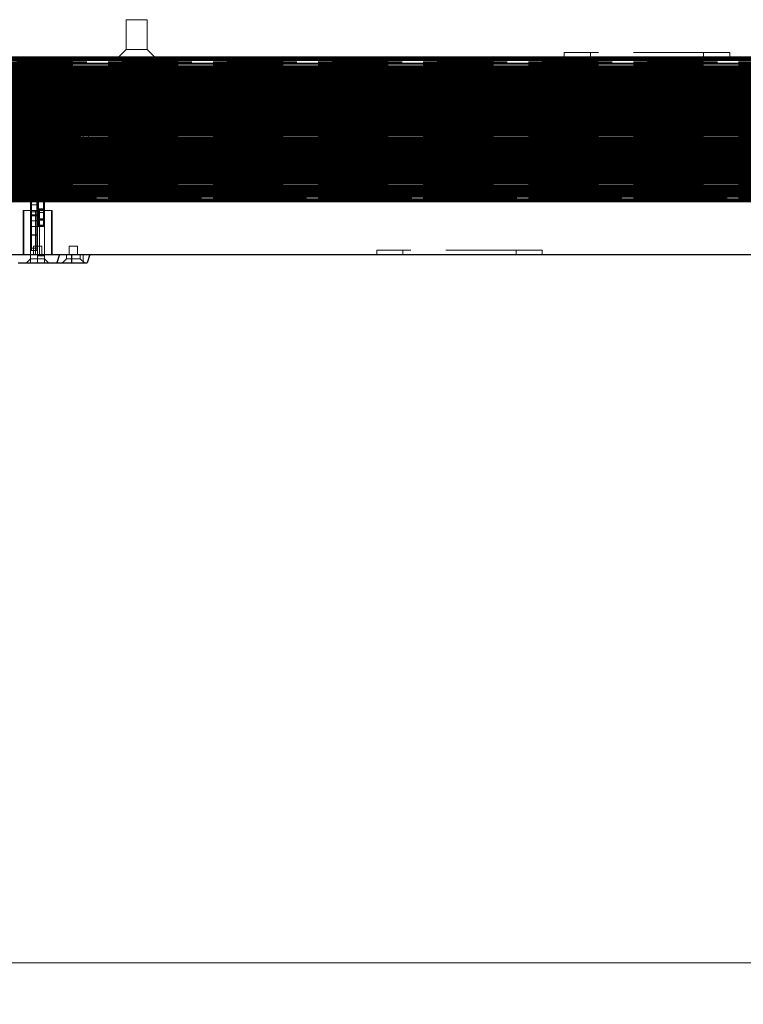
# Model space of a CAD drawing. Header units: millimetres. Extents: x 8 to 290, y 2 to 202.
# Tile 70 of 104: x 237 to 250, y 87 to 105. Entities that reach past the tile are written whole.
import ezdxf

# ---------------------------------------------------------------- set-up
doc = ezdxf.new("R2010")
doc.units = ezdxf.units.MM
doc.linetypes.add('HIDDEN', pattern=[1.905, 1.27, -0.635])
doc.styles.add('SLDTEXTSTYLE2', font='TXT', dxfattribs={"width": 0.605})
doc.dimstyles.new('SLDDIMSTYLE2', dxfattribs={"dimtxt": 2.568319, "dimasz": 3, "dimexe": 0, "dimexo": 0.0625, "dimgap": 0.64208, "dimtad": 1, "dimlfac": 20, "dimrnd": 1e-09, "dimzin": 12, "dimdsep": 46, "dimtxsty": 'SLDTEXTSTYLE2', "dimsah": 1, "dimcen": 0.09, "dimadec": 0, "dimazin": 3, "dimtfac": 1, "dimtofl": 0, "dimtmove": 0, "dimatfit": 3, "dimfxl": 1, "dimfrac": 2, "dimtolj": 1, "dimtzin": 12, "dimarcsym": 0})

# ---------------------------------------------------------------- blocks, each defined once
blk = doc.blocks.new('_D_11')
at = {"color": 7, "linetype": 'Continuous', "lineweight": 0}
blk.add_line((191.042, 87.565), (259.642, 87.565), dxfattribs=at)
at = {"color": 7, "linetype": 'Continuous', "lineweight": 18}
for points in [[(191.042, 87.565), (194.042, 86.815), (194.042, 88.315)], [(259.642, 87.565), (256.642, 88.315), (256.642, 86.815)]]:
    blk.add_solid(points, dxfattribs=at)
at = {"color": 7, "linetype": 'Continuous', "lineweight": 18, "insert": (221.422, 90.976), "char_height": 2.6458, "attachment_point": 1, "style": 'SLDTEXTSTYLE2'}
blk.add_mtext('1372', dxfattribs=at)

msp = doc.modelspace()

# ---------------------------------------------------------------- linework, layer by layer
at = {"color": 7, "linetype": 'HIDDEN', "lineweight": 18}
for p, q in [((239.53408, 104.67227), (239.14908, 104.67227)), ((239.14908, 104.67227), (239.14908, 104.12977)), ((239.53408, 104.12977), (239.53408, 104.67227)), ((239.14908, 104.12977), (239.01658, 103.99727)), ((239.53408, 104.12977), (239.14908, 104.12977)), ((239.66658, 103.99727), (239.53408, 104.12977)), ((189.54158, 103.99434), (258.96658, 103.99434)), ((189.54158, 103.98935), (258.96658, 103.98935)), ((189.54158, 103.98642), (258.96658, 103.98642)), ((189.54158, 103.97227), (258.96658, 103.97227)), ((258.96658, 103.95727), (189.54158, 103.95727)), ((189.54158, 103.93227), (258.96658, 103.93227)), ((259.14158, 103.93727), (189.71658, 103.93727)), ((258.96658, 103.93727), (189.71658, 103.93727)), ((239.11658, 103.99727), (239.11658, 103.79727)), ((239.56658, 103.79727), (239.56658, 103.99727)), ((247.56658, 104.07727), (247.09158, 104.07727)), ((247.09158, 104.07727), (247.09158, 103.99727)), ((249.61658, 104.07727), (247.56658, 104.07727)), ((247.56658, 104.07727), (247.56658, 103.99727)), ((249.61658, 104.07727), (249.61658, 103.99727)), ((250.09158, 104.07727), (249.61658, 104.07727)), ((250.09158, 103.99727), (250.09158, 104.07727)), ((189.54158, 103.92227), (258.96658, 103.92227)), ((189.54158, 103.89727), (258.96658, 103.89727)), ((258.96658, 103.88227), (189.54158, 103.88227)), ((258.96658, 103.83477), (189.54158, 103.83477)), ((189.54158, 103.83227), (258.96658, 103.83227)), ((189.54158, 103.81525), (258.96658, 103.81525)), ((189.54158, 103.81227), (258.96658, 103.81227)), ((258.96658, 103.79899), (189.54158, 103.79899)), ((189.54158, 103.79727), (258.96658, 103.79727)), ((189.54158, 103.78727), (258.96658, 103.78727)), ((258.96658, 103.77111), (189.54158, 103.77111)), ((259.14158, 103.90977), (189.71658, 103.90977)), ((259.14158, 103.90764), (189.71658, 103.90764)), ((259.14158, 103.8949), (189.71658, 103.8949)), ((259.14158, 103.86962), (189.71658, 103.86962)), ((259.14158, 103.85504), (189.71658, 103.85504)), ((259.14158, 103.83227), (189.71658, 103.83227)), ((259.14158, 103.8304), (189.71658, 103.8304)), ((189.71658, 103.81518), (259.14158, 103.81518)), ((259.14158, 103.81227), (189.71658, 103.81227)), ((259.14158, 103.79054), (189.71658, 103.79054)), ((189.71658, 103.77533), (259.14158, 103.77533)), ((259.14158, 103.75069), (189.71658, 103.75069)), ((258.96658, 103.78727), (190.14158, 103.78727)), ((255.08388, 103.78727), (227.49928, 103.78727)), ((255.02575, 103.78727), (227.55741, 103.78727)), ((258.96658, 103.73129), (189.54158, 103.73129)), ((189.54158, 103.72227), (258.54158, 103.72227)), ((258.96658, 103.71928), (189.54158, 103.71928)), ((258.96658, 103.69138), (189.54158, 103.69138)), ((258.96658, 103.65155), (189.54158, 103.65155)), ((258.96658, 103.61167), (189.54158, 103.61167)), ((258.96658, 103.57183), (189.54158, 103.57183)), ((189.71658, 103.73547), (259.14158, 103.73547)), ((259.14158, 103.73227), (189.71658, 103.73227)), ((259.14158, 103.71083), (189.71658, 103.71083)), ((189.71658, 103.69561), (259.14158, 103.69561)), ((259.14158, 103.67098), (189.71658, 103.67098)), ((189.71658, 103.65576), (259.14158, 103.65576)), ((189.71658, 103.64727), (259.14158, 103.64727)), ((259.14158, 103.63727), (189.71658, 103.63727)), ((259.14158, 103.63112), (189.71658, 103.63112)), ((189.71658, 103.6159), (259.14158, 103.6159)), ((259.14158, 103.59126), (189.71658, 103.59126)), ((189.71658, 103.57604), (259.14158, 103.57604)), ((255.84158, 103.58177), (219.84158, 103.58177)), ((255.84158, 103.57369), (219.84158, 103.57369)), ((219.84158, 103.57001), (255.84158, 103.57001)), ((255.02575, 103.65727), (227.55741, 103.65727)), ((258.96658, 103.53196), (189.54158, 103.53196)), ((258.96658, 103.49212), (189.54158, 103.49212)), ((258.96658, 103.45224), (189.54158, 103.45224)), ((258.96658, 103.4124), (189.54158, 103.4124)), ((259.14158, 103.55141), (189.71658, 103.55141)), ((189.71658, 103.53619), (259.14158, 103.53619)), ((259.14158, 103.51155), (189.71658, 103.51155)), ((189.71658, 103.49633), (259.14158, 103.49633)), ((259.14158, 103.47169), (189.71658, 103.47169)), ((189.71658, 103.45648), (259.14158, 103.45648)), ((259.14158, 103.43184), (189.71658, 103.43184)), ((189.71658, 103.41662), (259.14158, 103.41662)), ((259.14158, 103.39198), (189.71658, 103.39198)), ((259.39158, 103.49227), (219.69158, 103.49227)), ((219.84158, 103.56595), (255.84158, 103.56595)), ((219.84158, 103.55811), (255.84158, 103.55811)), ((219.84158, 103.55743), (255.84158, 103.55743)), ((255.84158, 103.54986), (219.84158, 103.54986)), ((219.84158, 103.54545), (255.84158, 103.54545)), ((219.84158, 103.54098), (255.84158, 103.54098)), ((219.84158, 103.52885), (255.84158, 103.52885)), ((255.84158, 103.51149), (219.84158, 103.51149)), ((219.84158, 103.50955), (255.84158, 103.50955)), ((219.84158, 103.50759), (255.84158, 103.50759)), ((255.84158, 103.49977), (219.84158, 103.49977)), ((219.84158, 103.48572), (255.84158, 103.48572)), ((255.84158, 103.46053), (219.84158, 103.46053)), ((219.84158, 103.46009), (255.84158, 103.46009)), ((219.84158, 103.45964), (255.84158, 103.45964)), ((219.84158, 103.43022), (255.84158, 103.43022)), ((219.84158, 103.39956), (255.84158, 103.39956)), ((258.96658, 103.37253), (189.54158, 103.37253)), ((258.96658, 103.33269), (189.54158, 103.33269)), ((258.96658, 103.29282), (189.54158, 103.29282)), ((258.96658, 103.25297), (189.54158, 103.25297)), ((258.96658, 103.21311), (189.54158, 103.21311)), ((189.71658, 103.37676), (259.14158, 103.37676)), ((259.14158, 103.35212), (189.71658, 103.35212)), ((189.71658, 103.33691), (259.14158, 103.33691)), ((259.14158, 103.31227), (189.71658, 103.31227)), ((189.71658, 103.29705), (259.14158, 103.29705)), ((259.14158, 103.27241), (189.71658, 103.27241)), ((189.71658, 103.25719), (259.14158, 103.25719)), ((259.14158, 103.23255), (189.71658, 103.23255)), ((189.71658, 103.21734), (259.14158, 103.21734)), ((219.84158, 103.36518), (255.84158, 103.36518)), ((219.84158, 103.33104), (255.84158, 103.33104)), ((219.84158, 103.2939), (255.84158, 103.2939)), ((219.84158, 103.25795), (255.84158, 103.25795)), ((220.84158, 103.24227), (255.84158, 103.24227)), ((258.96658, 103.17326), (189.54158, 103.17326)), ((258.96658, 103.1334), (189.54158, 103.1334)), ((258.96658, 103.09355), (189.54158, 103.09355)), ((258.96658, 103.05369), (189.54158, 103.05369)), ((259.14158, 103.1927), (189.71658, 103.1927)), ((189.71658, 103.17748), (259.14158, 103.17748)), ((259.14158, 103.15284), (189.71658, 103.15284)), ((189.71658, 103.13762), (259.14158, 103.13762)), ((259.14158, 103.11299), (189.71658, 103.11299)), ((189.71658, 103.09777), (259.14158, 103.09777)), ((259.14158, 103.07313), (189.71658, 103.07313)), ((189.71658, 103.05791), (259.14158, 103.05791)), ((258.96658, 103.01383), (189.54158, 103.01383)), ((258.96658, 102.97397), (189.54158, 102.97397)), ((258.96658, 102.93412), (189.54158, 102.93412)), ((258.96658, 102.89426), (189.54158, 102.89426)), ((259.14158, 103.03327), (189.71658, 103.03327)), ((189.71658, 103.01805), (259.14158, 103.01805)), ((259.14158, 102.99342), (189.71658, 102.99342)), ((189.71658, 102.9782), (259.14158, 102.9782)), ((189.71658, 102.95356), (259.14158, 102.95356)), ((189.71658, 102.94727), (259.14158, 102.94727)), ((189.71658, 102.93834), (259.14158, 102.93834)), ((259.14158, 102.93727), (189.71658, 102.93727)), ((259.14158, 102.9137), (189.71658, 102.9137)), ((259.14158, 102.90727), (189.71658, 102.90727)), ((189.71658, 102.89849), (259.14158, 102.89849)), ((189.71658, 102.89727), (256.26658, 102.89727)), ((259.14158, 102.87385), (189.71658, 102.87385)), ((189.71658, 102.85863), (259.14158, 102.85863)), ((259.14158, 102.85727), (189.71658, 102.85727)), ((219.69158, 102.99227), (259.39158, 102.99227)), ((219.84158, 102.98477), (255.84158, 102.98477)), ((255.84158, 102.90543), (220.84158, 102.90543)), ((220.84158, 102.90261), (255.84158, 102.90261)), ((220.84158, 102.89293), (255.84158, 102.89293)), ((220.84425, 102.95712), (255.83891, 102.95712)), ((220.85581, 102.95712), (255.82735, 102.95712)), ((255.81744, 102.96747), (220.86574, 102.96747)), ((220.87924, 102.95712), (255.80393, 102.95712)), ((220.8982, 102.94677), (255.78508, 102.94677)), ((220.92622, 102.95712), (255.75694, 102.95712)), ((220.99158, 102.96727), (255.69158, 102.96727)), ((259.14158, 102.95356), (222.26322, 102.95356)), ((255.02575, 102.88727), (227.55741, 102.88727)), ((237.18363, 102.95712), (252.07453, 102.95712)), ((237.22071, 102.95712), (252.03745, 102.95712)), ((237.28155, 102.95712), (251.97661, 102.95712)), ((237.29059, 102.95712), (251.96757, 102.95712)), ((237.32023, 102.95712), (251.93793, 102.95712)), ((237.3256, 102.95712), (251.93256, 102.95712)), ((237.34395, 102.95712), (251.91421, 102.95712)), ((237.3473, 102.95712), (251.91086, 102.95712)), ((237.35835, 102.95712), (251.89981, 102.95712)), ((237.36021, 102.95712), (251.89795, 102.95712)), ((237.36546, 102.95712), (251.89271, 102.95712)), ((237.36606, 102.95712), (251.8921, 102.95712)), ((237.36658, 102.96747), (237.36658, 102.96759)), ((237.36658, 102.76727), (237.36658, 102.96747)), ((258.96658, 102.85441), (189.54158, 102.85441)), ((258.96658, 102.81455), (189.54158, 102.81455)), ((258.96658, 102.77469), (189.54158, 102.77469)), ((258.96658, 102.73484), (189.54158, 102.73484)), ((258.96658, 102.72227), (189.54158, 102.72227)), ((258.96658, 102.69498), (189.54158, 102.69498)), ((189.71658, 102.84727), (259.14158, 102.84727)), ((259.14158, 102.83399), (189.71658, 102.83399)), ((189.71658, 102.81877), (259.14158, 102.81877)), ((259.14158, 102.79413), (189.71658, 102.79413)), ((189.71658, 102.77891), (259.14158, 102.77891)), ((259.14158, 102.75727), (189.71658, 102.75727)), ((259.14158, 102.75428), (189.71658, 102.75428)), ((189.71658, 102.74727), (259.14158, 102.74727)), ((259.14158, 102.74025), (189.71658, 102.74025)), ((189.71658, 102.73906), (259.14158, 102.73906)), ((259.14158, 102.73727), (189.71658, 102.73727)), ((259.14158, 102.71442), (189.71658, 102.71442)), ((189.71658, 102.6992), (259.14158, 102.6992)), ((220.84158, 102.81727), (255.84158, 102.81727)), ((255.83158, 102.76727), (220.85158, 102.76727)), ((220.99158, 102.76727), (255.69158, 102.76727)), ((237.36658, 102.48727), (237.36658, 102.76727)), ((258.96658, 102.65512), (189.54158, 102.65512)), ((189.54158, 102.63227), (258.96658, 102.63227)), ((189.54158, 102.62929), (258.96658, 102.62929)), ((189.54158, 102.62227), (258.96658, 102.62227)), ((258.96658, 102.61527), (189.54158, 102.61527)), ((189.54158, 102.61227), (258.96658, 102.61227)), ((258.96658, 102.57541), (189.54158, 102.57541)), ((258.96658, 102.53556), (189.54158, 102.53556)), ((189.54158, 102.52227), (258.96658, 102.52227)), ((189.54158, 102.51227), (258.96658, 102.51227)), ((259.14158, 102.67456), (189.71658, 102.67456)), ((189.71658, 102.65935), (259.14158, 102.65935)), ((189.71658, 102.64727), (259.14158, 102.64727)), ((259.14158, 102.63471), (189.71658, 102.63471)), ((189.71658, 102.61949), (259.14158, 102.61949)), ((259.14158, 102.59485), (189.71658, 102.59485)), ((189.71658, 102.57964), (259.14158, 102.57964)), ((259.14158, 102.555), (189.71658, 102.555)), ((189.71658, 102.53977), (259.14158, 102.53977)), ((259.14158, 102.51514), (189.71658, 102.51514)), ((189.71658, 102.49992), (259.14158, 102.49992)), ((237.54408, 102.63727), (237.19408, 102.63727)), ((237.34408, 102.63727), (237.41908, 102.56227)), ((237.41908, 102.51293), (237.41908, 102.63727)), ((237.41908, 102.56227), (237.66908, 102.56227)), ((237.41908, 102.56227), (237.41908, 102.48727)), ((237.41908, 102.51293), (237.54408, 102.51293)), ((237.41908, 102.51293), (237.41908, 101.85643)), ((237.89408, 102.63727), (237.54408, 102.63727)), ((237.54408, 102.13806), (237.54408, 102.63727)), ((237.66908, 102.13806), (237.66908, 102.63727)), ((237.66908, 102.56227), (237.74408, 102.63727)), ((237.66908, 102.48727), (237.66908, 102.56227)), ((237.94408, 102.48727), (237.89408, 102.63727)), ((238.15712, 102.63727), (237.89408, 102.63727)), ((237.99408, 102.63727), (238.06908, 102.56227)), ((238.06908, 102.56227), (238.31908, 102.56227)), ((238.06908, 102.56227), (238.06908, 102.48727)), ((238.1593, 102.48727), (238.15712, 102.63727)), ((238.44408, 102.63727), (238.15712, 102.63727)), ((238.31908, 102.56227), (238.39408, 102.63727)), ((238.31908, 102.48727), (238.31908, 102.56227)), ((238.36908, 102.48727), (238.36908, 102.63727)), ((238.49408, 102.48727), (238.44408, 102.63727)), ((258.96658, 102.4957), (189.54158, 102.4957)), ((189.54158, 102.48227), (258.96658, 102.48227)), ((189.54158, 102.47227), (258.96658, 102.47227)), ((189.54158, 102.46227), (258.96658, 102.46227)), ((258.96658, 102.45584), (189.54158, 102.45584)), ((189.54158, 102.43227), (258.96658, 102.43227)), ((189.54158, 102.42227), (258.96658, 102.42227)), ((258.96658, 102.41598), (189.54158, 102.41598)), ((258.96658, 102.37613), (189.54158, 102.37613)), ((258.96658, 102.33627), (189.54158, 102.33627)), ((259.14158, 102.47528), (189.71658, 102.47528)), ((189.71658, 102.46006), (259.14158, 102.46006)), ((259.14158, 102.43542), (189.71658, 102.43542)), ((189.71658, 102.42021), (259.14158, 102.42021)), ((259.14158, 102.39557), (189.71658, 102.39557)), ((189.71658, 102.38035), (259.14158, 102.38035)), ((259.14158, 102.35571), (189.71658, 102.35571)), ((189.71658, 102.3405), (259.14158, 102.3405)), ((258.29158, 102.48727), (221.29158, 102.48727)), ((237.16658, 102.36977), (237.32908, 102.36977)), ((237.28158, 102.48727), (237.28158, 101.68727)), ((237.29408, 101.68727), (237.29408, 102.48727)), ((237.32908, 102.36977), (237.44658, 102.48727)), ((237.32908, 101.93727), (237.32908, 102.36977)), ((237.46908, 102.48727), (237.46908, 102.33727)), ((237.46908, 102.33727), (237.54408, 102.33727)), ((237.50658, 101.68727), (237.50658, 102.48727)), ((237.54408, 102.33727), (237.61908, 102.33727)), ((237.65408, 102.41227), (237.55908, 102.41227)), ((237.55908, 102.12973), (237.55908, 102.41153)), ((237.65408, 102.36809), (237.55908, 102.36809)), ((237.55908, 101.76804), (237.55908, 102.36809)), ((237.58158, 102.48727), (237.58158, 101.68727)), ((237.61908, 102.33727), (237.61908, 102.48727)), ((237.65408, 102.12973), (237.65408, 102.41153)), ((237.65408, 102.36809), (237.65408, 101.76804)), ((237.79408, 101.68727), (237.79408, 102.48727)), ((237.80658, 101.68727), (237.80658, 102.48727)), ((238.11908, 102.48727), (238.11908, 102.33727)), ((238.11908, 102.33727), (238.19408, 102.33727)), ((238.19408, 102.33727), (238.26908, 102.33727)), ((238.26908, 102.33727), (238.26908, 102.48727)), ((243.69158, 102.48727), (243.69158, 102.40727)), ((243.69158, 102.40727), (244.16658, 102.40727)), ((244.16658, 102.40727), (244.16658, 102.48727)), ((244.16658, 102.40727), (246.21658, 102.40727)), ((244.86658, 102.48727), (244.86658, 102.43727)), ((244.86658, 102.43727), (244.94158, 102.43727)), ((244.94158, 102.43727), (245.01658, 102.43727)), ((245.01658, 102.43727), (245.01658, 102.48727)), ((246.21658, 102.40727), (246.21658, 102.48727)), ((246.21658, 102.40727), (246.69158, 102.40727)), ((246.69158, 102.40727), (246.69158, 102.48727)), ((258.96658, 102.29642), (189.54158, 102.29642)), ((258.96658, 102.25656), (189.54158, 102.25656)), ((258.96658, 102.2167), (189.54158, 102.2167)), ((258.96658, 102.17685), (189.54158, 102.17685)), ((259.14158, 102.31586), (189.71658, 102.31586)), ((189.71658, 102.30063), (259.14158, 102.30063)), ((259.14158, 102.276), (189.71658, 102.276)), ((189.71658, 102.26079), (259.14158, 102.26079)), ((259.14158, 102.23615), (189.71658, 102.23615)), ((189.71658, 102.22092), (259.14158, 102.22092)), ((259.14158, 102.19628), (189.71658, 102.19628)), ((189.71658, 102.18107), (259.14158, 102.18107)), ((259.14158, 102.15643), (189.71658, 102.15643)), ((258.96658, 102.13699), (189.54158, 102.13699)), ((258.96658, 102.09713), (189.54158, 102.09713)), ((258.96658, 102.05728), (189.54158, 102.05728)), ((258.96658, 102.01742), (189.54158, 102.01742)), ((258.96658, 101.97756), (189.54158, 101.97756)), ((189.71658, 102.14121), (259.14158, 102.14121)), ((259.14158, 102.11657), (189.71658, 102.11657)), ((189.71658, 102.10136), (259.14158, 102.10136)), ((259.14158, 102.07672), (189.71658, 102.07672)), ((189.71658, 102.06149), (259.14158, 102.06149)), ((259.14158, 102.03686), (189.71658, 102.03686)), ((189.71658, 102.02165), (259.14158, 102.02165)), ((259.14158, 101.99701), (189.71658, 101.99701)), ((189.71658, 101.98178), (259.14158, 101.98178)), ((190.31986, 102.07672), (256.3133, 102.07672)), ((237.52908, 101.97891), (237.43408, 101.97891)), ((237.43408, 101.95439), (237.43408, 101.97881)), ((237.43408, 101.97259), (237.43408, 101.86101)), ((237.52908, 101.97259), (237.43408, 101.97259)), ((237.52908, 101.95439), (237.52908, 101.97881)), ((237.52908, 101.86101), (237.52908, 101.97259)), ((237.66908, 102.13806), (237.54408, 102.13806)), ((237.54408, 102.13806), (237.54408, 101.85643)), ((237.65408, 102.12973), (237.55908, 102.12973)), ((237.55908, 102.12973), (237.55908, 101.98086)), ((237.65408, 101.98086), (237.55908, 101.98086)), ((237.55908, 101.98086), (237.55908, 101.87233)), ((237.65408, 101.98086), (237.65408, 102.12973)), ((237.65408, 101.87233), (237.65408, 101.98086)), ((237.66908, 101.68727), (237.66908, 102.13806)), ((258.96658, 101.93771), (189.54158, 101.93771)), ((258.96658, 101.89785), (189.54158, 101.89785)), ((258.96658, 101.85799), (189.54158, 101.85799)), ((258.96658, 101.81814), (189.54158, 101.81814)), ((259.14158, 101.95714), (189.71658, 101.95714)), ((189.71658, 101.94194), (259.14158, 101.94194)), ((259.14158, 101.9173), (189.71658, 101.9173)), ((189.71658, 101.90206), (259.14158, 101.90206)), ((259.14158, 101.87743), (189.71658, 101.87743)), ((189.71658, 101.86223), (259.14158, 101.86223)), ((259.14158, 101.83759), (189.71658, 101.83759)), ((189.71658, 101.82235), (259.14158, 101.82235)), ((259.14158, 101.79771), (189.71658, 101.79771)), ((237.16658, 101.93727), (237.32908, 101.93727)), ((237.41908, 101.85643), (237.41908, 101.71411)), ((237.54408, 101.85643), (237.41908, 101.85643)), ((237.43408, 101.95439), (237.52908, 101.95439)), ((237.43408, 101.84035), (237.43408, 101.95439)), ((237.43408, 101.86101), (237.43408, 101.66798)), ((237.43408, 101.86101), (237.52908, 101.86101)), ((237.43408, 101.72698), (237.43408, 101.84035)), ((237.52908, 101.84035), (237.43408, 101.84035)), ((237.52908, 101.95439), (237.52908, 101.84035)), ((237.52908, 101.66798), (237.52908, 101.86101)), ((237.52908, 101.72698), (237.52908, 101.84035)), ((237.54408, 101.87233), (237.55908, 101.87233)), ((237.54408, 101.85643), (237.54408, 101.84696)), ((237.54408, 101.84696), (237.54408, 101.68288)), ((237.55908, 101.78385), (237.55908, 101.87233)), ((237.55908, 101.87233), (237.65408, 101.87233)), ((237.65408, 101.87233), (237.66908, 101.87233)), ((237.65408, 101.78385), (237.65408, 101.87233)), ((258.96658, 101.77828), (189.54158, 101.77828)), ((258.96658, 101.73843), (189.54158, 101.73843)), ((189.54158, 101.73227), (258.96658, 101.73227)), ((189.54158, 101.72227), (258.96658, 101.72227)), ((189.54158, 101.71227), (258.96658, 101.71227)), ((258.96658, 101.69857), (189.54158, 101.69857)), ((258.96658, 101.65871), (189.54158, 101.65871)), ((189.54158, 101.64727), (258.54158, 101.64727)), ((189.54158, 101.63727), (258.96658, 101.63727)), ((258.96658, 101.61886), (189.54158, 101.61886)), ((189.71658, 101.78252), (259.14158, 101.78252)), ((259.14158, 101.75788), (189.71658, 101.75788)), ((189.71658, 101.74263), (259.14158, 101.74263)), ((259.14158, 101.718), (189.71658, 101.718)), ((189.71658, 101.70281), (259.14158, 101.70281)), ((259.14158, 101.67817), (189.71658, 101.67817)), ((189.71658, 101.66292), (259.14158, 101.66292)), ((259.14158, 101.65026), (189.71658, 101.65026)), ((259.14158, 101.63825), (189.71658, 101.63825)), ((189.71658, 101.62307), (259.14158, 101.62307)), ((258.96658, 101.63727), (190.14158, 101.63727)), ((237.55908, 101.71227), (223.15408, 101.71227)), ((237.28158, 101.68727), (237.50658, 101.68727)), ((237.41908, 101.68288), (237.41908, 101.71411)), ((237.41908, 101.67465), (237.41908, 101.68288)), ((237.41908, 101.21227), (237.41908, 101.67465)), ((237.43408, 101.3143), (237.43408, 101.72698)), ((237.43408, 101.72698), (237.52908, 101.72698)), ((237.43408, 101.66798), (237.52908, 101.66798)), ((237.43408, 101.66798), (237.43408, 101.65965)), ((237.43408, 101.65965), (237.52908, 101.65965)), ((237.43408, 101.65965), (237.43408, 101.18727)), ((237.50658, 101.68727), (237.58158, 101.68727)), ((237.52908, 101.72698), (237.52908, 101.3143)), ((237.52908, 101.65965), (237.52908, 101.66798)), ((237.52908, 101.18727), (237.52908, 101.65965)), ((237.54408, 101.68288), (237.54408, 101.67465)), ((237.54408, 101.67465), (237.54408, 101.22489)), ((237.65408, 101.78385), (237.55908, 101.78385)), ((237.55908, 101.78385), (237.55908, 101.71227)), ((237.55908, 101.76804), (237.55908, 101.58525)), ((237.65408, 101.76804), (237.55908, 101.76804)), ((237.65408, 101.71227), (237.55908, 101.71227)), ((237.55908, 101.71227), (237.55908, 101.23989)), ((237.58158, 101.68727), (237.80658, 101.68727)), ((237.65408, 101.71227), (237.65408, 101.78385)), ((237.65408, 101.76804), (237.65408, 101.58525)), ((237.65408, 101.23989), (237.65408, 101.71227)), ((252.05908, 101.71227), (237.65408, 101.71227)), ((237.66908, 101.68727), (237.66908, 101.22489)), ((189.54158, 101.58227), (258.96658, 101.58227)), ((258.96658, 101.579), (189.54158, 101.579)), ((189.54158, 101.57227), (258.96658, 101.57227)), ((189.54158, 101.55727), (258.96658, 101.55727)), ((189.54158, 101.54727), (258.96658, 101.54727)), ((258.96658, 101.53914), (189.54158, 101.53914)), ((189.54158, 101.53727), (258.96658, 101.53727)), ((258.96658, 101.5145), (189.54158, 101.5145)), ((258.96658, 101.49993), (189.54158, 101.49993)), ((255.8275, 101.47465), (189.54158, 101.47465)), ((258.96658, 101.4619), (189.54158, 101.4619)), ((189.54158, 101.45977), (258.96658, 101.45977)), ((189.54158, 101.44727), (258.96658, 101.44727)), ((189.54158, 101.43227), (258.96658, 101.43227)), ((259.14158, 101.59843), (189.71658, 101.59843)), ((189.71658, 101.5832), (259.14158, 101.5832)), ((259.14158, 101.58227), (189.71658, 101.58227)), ((258.96658, 101.58227), (189.71658, 101.58227)), ((258.54158, 101.58227), (189.71658, 101.58227)), ((259.14158, 101.57056), (189.71658, 101.57056)), ((259.14158, 101.55727), (189.71658, 101.55727)), ((259.14158, 101.55429), (189.71658, 101.55429)), ((259.14158, 101.53727), (189.71658, 101.53727)), ((259.14158, 101.53477), (189.71658, 101.53477)), ((189.71658, 101.49727), (259.14158, 101.49727)), ((189.71658, 101.48727), (259.14158, 101.48727)), ((189.71658, 101.47227), (259.13224, 101.47227)), ((189.71658, 101.44727), (259.12117, 101.44727)), ((259.14158, 101.43727), (189.71658, 101.43727)), ((189.71658, 101.43727), (259.10165, 101.43727)), ((259.14158, 101.43227), (189.71658, 101.43227)), ((258.29158, 101.48727), (221.29158, 101.48727)), ((255.71658, 101.47227), (226.83783, 101.47227)), ((237.55908, 101.17256), (237.55908, 101.58525)), ((237.55908, 101.58525), (237.65408, 101.58525)), ((237.65408, 101.58525), (237.65408, 101.17256)), ((239.11658, 101.57227), (239.11658, 101.42227)), ((239.56658, 101.42227), (239.56658, 101.57227)), ((189.71658, 101.41227), (259.14158, 101.41227)), ((255.74533, 101.39727), (189.71658, 101.39727)), ((259.14158, 101.38312), (189.71658, 101.38312)), ((259.14158, 101.38019), (189.71658, 101.38019)), ((259.14158, 101.3752), (189.71658, 101.3752)), ((221.29158, 101.41227), (258.29158, 101.41227)), ((237.43408, 101.13151), (237.43408, 101.3143)), ((237.52908, 101.3143), (237.43408, 101.3143)), ((237.52908, 101.13151), (237.52908, 101.3143)), ((237.28158, 101.21227), (237.28158, 100.41227)), ((237.50658, 101.21227), (237.28158, 101.21227)), ((237.29408, 101.21227), (237.29408, 100.41227)), ((237.41908, 101.21227), (237.41908, 100.76149)), ((237.43408, 101.18727), (237.52908, 101.18727)), ((237.43408, 101.18727), (237.43408, 101.11569)), ((237.43408, 100.53146), (237.43408, 101.13151)), ((237.43408, 101.13151), (237.52908, 101.13151)), ((237.43408, 101.11569), (237.52908, 101.11569)), ((237.43408, 101.11569), (237.43408, 101.02722)), ((237.58158, 101.21227), (237.50658, 101.21227)), ((237.50658, 100.41227), (237.50658, 101.21227)), ((237.52908, 101.11569), (237.52908, 101.18727)), ((237.52908, 101.13151), (237.52908, 100.53146)), ((237.52908, 101.11569), (237.52908, 101.02722)), ((237.54408, 101.21666), (237.54408, 101.22489)), ((237.54408, 101.05259), (237.54408, 101.21666)), ((237.55908, 101.23989), (237.55908, 101.23157)), ((237.65408, 101.23989), (237.55908, 101.23989)), ((237.55908, 101.23157), (237.55908, 101.03853)), ((237.65408, 101.23157), (237.55908, 101.23157)), ((237.55908, 101.17256), (237.55908, 101.0592)), ((237.65408, 101.17256), (237.55908, 101.17256)), ((237.58158, 101.21227), (237.58158, 100.41227)), ((237.80658, 101.21227), (237.58158, 101.21227)), ((237.65408, 101.23157), (237.65408, 101.23989)), ((237.65408, 101.03853), (237.65408, 101.23157)), ((237.65408, 101.17256), (237.65408, 101.0592)), ((237.66908, 101.22489), (237.66908, 101.21666)), ((237.66908, 101.21666), (237.66908, 101.18543)), ((237.66908, 101.04311), (237.66908, 101.18543)), ((237.79408, 101.21227), (237.79408, 100.41227)), ((237.80658, 100.41227), (237.80658, 101.21227)), ((237.43408, 101.02722), (237.41908, 101.02722)), ((237.43408, 101.02722), (237.43408, 100.91869)), ((237.52908, 101.02722), (237.43408, 101.02722)), ((237.43408, 100.91869), (237.43408, 100.76981)), ((237.43408, 100.91869), (237.52908, 100.91869)), ((237.52908, 100.91869), (237.52908, 101.02722)), ((237.54408, 101.02722), (237.52908, 101.02722)), ((237.52908, 100.76981), (237.52908, 100.91869)), ((237.54408, 101.04311), (237.54408, 101.05259)), ((237.54408, 100.76149), (237.54408, 101.04311)), ((237.54408, 101.04311), (237.66908, 101.04311)), ((237.55908, 100.94515), (237.55908, 101.0592)), ((237.55908, 101.0592), (237.65408, 101.0592)), ((237.65408, 101.03853), (237.55908, 101.03853)), ((237.55908, 101.03853), (237.55908, 100.92695)), ((237.65408, 100.94515), (237.55908, 100.94515)), ((237.55908, 100.94515), (237.55908, 100.92074)), ((237.55908, 100.92695), (237.65408, 100.92695)), ((237.55908, 100.92064), (237.65408, 100.92064)), ((237.65408, 101.0592), (237.65408, 100.94515)), ((237.65408, 100.92695), (237.65408, 101.03853)), ((237.65408, 100.94515), (237.65408, 100.92074)), ((237.66908, 100.38662), (237.66908, 101.04311)), ((237.41908, 100.76149), (237.54408, 100.76149)), ((237.41908, 100.76149), (237.41908, 100.26227)), ((237.43408, 100.76981), (237.43408, 100.48801)), ((237.43408, 100.76981), (237.52908, 100.76981)), ((237.52908, 100.76981), (237.52908, 100.48801)), ((237.54408, 100.76149), (237.54408, 100.26227)), ((237.61908, 100.56227), (237.46908, 100.56227)), ((237.46908, 100.56227), (237.46908, 100.41227)), ((237.61908, 100.41227), (237.61908, 100.56227)), ((238.26908, 100.56227), (238.11908, 100.56227)), ((238.11908, 100.56227), (238.11908, 100.41227)), ((238.26908, 100.41227), (238.26908, 100.56227)), ((237.41908, 100.41227), (237.41908, 100.33727)), ((237.43408, 100.53146), (237.52908, 100.53146)), ((237.43408, 100.48727), (237.52908, 100.48727)), ((237.66908, 100.38662), (237.54408, 100.38662)), ((237.66908, 100.33727), (237.66908, 100.41227)), ((237.66908, 100.38662), (237.66908, 100.26227)), ((238.06908, 100.41227), (238.06908, 100.33727)), ((238.31908, 100.33727), (238.31908, 100.41227)), ((238.36908, 100.41227), (238.36908, 100.26227)), ((244.16658, 100.49227), (243.69158, 100.49227)), ((243.69158, 100.49227), (243.69158, 100.41227)), ((246.21658, 100.49227), (244.16658, 100.49227)), ((244.16658, 100.49227), (244.16658, 100.41227)), ((246.21658, 100.49227), (246.21658, 100.41227)), ((246.69158, 100.49227), (246.21658, 100.49227)), ((246.69158, 100.41227), (246.69158, 100.49227)), ((237.41908, 100.33727), (237.34408, 100.26227)), ((237.66908, 100.33727), (237.41908, 100.33727)), ((237.74408, 100.26227), (237.66908, 100.33727)), ((238.06908, 100.33727), (237.99408, 100.26227)), ((238.31908, 100.33727), (238.06908, 100.33727)), ((238.39408, 100.26227), (238.31908, 100.33727))]:
    msp.add_line(p, q, dxfattribs=at)
at = {"color": 7, "linetype": 'Continuous', "lineweight": 25}
for p, q in [((186.99158, 103.99727), (261.69158, 103.99727)), ((189.54158, 103.97227), (258.96658, 103.97227)), ((189.54158, 103.95727), (258.96658, 103.95727)), ((189.54158, 103.94727), (258.96658, 103.94727)), ((189.54158, 103.93727), (258.96658, 103.93727)), ((189.54158, 103.88227), (258.96658, 103.88227)), ((190.79158, 103.87227), (258.96658, 103.87227)), ((190.92328, 103.83477), (258.96658, 103.83477)), ((190.94158, 103.82227), (258.96658, 103.82227)), ((190.95406, 103.81227), (258.96658, 103.81227)), ((190.96842, 103.79899), (258.96658, 103.79899)), ((190.98021, 103.78635), (258.96658, 103.78635)), ((190.99244, 103.77111), (258.96658, 103.77111)), ((191.00855, 103.74647), (258.96658, 103.74647)), ((191.01656, 103.73129), (258.96658, 103.73129)), ((191.02199, 103.71928), (258.96658, 103.71928)), ((191.02692, 103.70663), (258.96658, 103.70663)), ((191.03184, 103.69138), (258.96658, 103.69138)), ((191.0376, 103.66673), (258.96658, 103.66673)), ((191.03986, 103.65155), (258.96658, 103.65155)), ((191.04154, 103.62691), (258.96658, 103.62691)), ((191.04158, 103.61167), (258.96658, 103.61167)), ((191.04158, 103.58702), (258.96658, 103.58702)), ((191.04158, 103.57183), (258.96658, 103.57183)), ((191.04158, 103.5472), (258.96658, 103.5472)), ((191.04158, 103.53196), (258.96658, 103.53196)), ((191.04158, 103.50731), (258.96658, 103.50731)), ((191.04158, 103.49212), (258.96658, 103.49212)), ((191.04158, 103.46748), (258.96658, 103.46748)), ((191.04158, 103.45224), (258.96658, 103.45224)), ((191.04158, 103.4276), (258.96658, 103.4276)), ((191.04158, 103.4124), (258.96658, 103.4124)), ((191.04158, 103.38777), (258.96658, 103.38777)), ((191.04158, 103.37253), (258.96658, 103.37253)), ((191.04158, 103.34789), (258.96658, 103.34789)), ((191.04158, 103.33269), (258.96658, 103.33269)), ((191.04158, 103.30805), (258.96658, 103.30805)), ((191.04158, 103.29282), (258.96658, 103.29282)), ((191.04158, 103.26818), (258.96658, 103.26818)), ((191.04158, 103.25297), (258.96658, 103.25297)), ((191.04158, 103.22834), (258.96658, 103.22834)), ((191.04158, 103.21311), (258.96658, 103.21311)), ((191.04158, 103.18847), (258.96658, 103.18847)), ((191.04158, 103.17326), (258.96658, 103.17326)), ((191.04158, 103.14862), (258.96658, 103.14862)), ((191.04158, 103.1334), (258.96658, 103.1334)), ((191.04158, 103.10876), (258.96658, 103.10876)), ((191.04158, 103.09355), (258.96658, 103.09355)), ((191.04158, 103.06891), (258.96658, 103.06891)), ((191.04158, 103.05369), (258.96658, 103.05369)), ((191.04158, 103.02905), (258.96658, 103.02905)), ((191.04158, 103.01383), (258.96658, 103.01383)), ((191.04158, 102.9892), (255.29818, 102.9892)), ((191.04158, 102.97397), (255.29164, 102.97397)), ((191.04158, 102.94933), (255.29158, 102.94933)), ((191.04158, 102.93412), (255.29158, 102.93412)), ((191.04158, 102.90948), (255.29158, 102.90948)), ((191.04158, 102.89426), (255.29158, 102.89426)), ((191.04158, 102.86962), (255.29158, 102.86962)), ((191.04158, 102.85441), (255.29158, 102.85441)), ((191.04158, 102.82977), (255.29158, 102.82977)), ((191.04158, 102.81455), (255.29158, 102.81455)), ((191.04158, 102.78991), (255.29158, 102.78991)), ((191.04158, 102.77469), (255.29158, 102.77469)), ((191.04158, 102.75006), (255.29158, 102.75006)), ((191.04158, 102.73484), (255.29158, 102.73484)), ((191.04158, 102.7102), (255.29158, 102.7102)), ((191.04158, 102.69498), (255.29158, 102.69498)), ((191.04158, 102.67034), (255.29158, 102.67034)), ((191.04158, 102.65512), (255.29158, 102.65512)), ((191.04158, 102.63048), (255.29158, 102.63048)), ((191.04158, 102.61527), (255.29158, 102.61527)), ((191.04158, 102.59063), (255.29158, 102.59063)), ((191.04158, 102.57541), (255.29158, 102.57541)), ((191.04158, 102.55077), (255.29158, 102.55077)), ((191.04158, 102.53556), (255.29158, 102.53556)), ((191.04158, 102.51092), (255.29158, 102.51092)), ((191.04158, 102.4957), (255.29158, 102.4957)), ((191.04158, 102.47106), (255.29158, 102.47106)), ((191.04158, 102.45584), (255.29158, 102.45584)), ((191.04158, 102.4312), (255.29158, 102.4312)), ((191.04158, 102.41598), (255.29158, 102.41598)), ((191.04158, 102.39135), (255.29158, 102.39135)), ((191.04158, 102.37613), (255.29158, 102.37613)), ((191.04158, 102.35149), (255.29158, 102.35149)), ((191.04158, 102.33627), (255.29158, 102.33627)), ((191.04158, 102.31163), (255.29158, 102.31163)), ((191.04158, 102.29642), (255.29158, 102.29642)), ((191.04158, 102.27178), (255.29159, 102.27178)), ((191.04158, 102.25656), (255.29714, 102.25656)), ((191.04158, 102.23192), (258.96658, 102.23192)), ((191.04158, 102.2167), (258.96658, 102.2167)), ((191.04158, 102.19206), (258.96658, 102.19206)), ((191.04158, 102.17685), (258.96658, 102.17685)), ((191.04158, 102.15221), (258.96658, 102.15221)), ((191.04158, 102.13699), (258.96658, 102.13699)), ((191.04158, 102.11235), (258.96658, 102.11235)), ((191.04158, 102.09713), (258.96658, 102.09713)), ((191.04158, 102.07249), (258.96658, 102.07249)), ((191.04158, 102.05728), (258.96658, 102.05728)), ((191.04158, 102.03264), (258.96658, 102.03264)), ((191.04158, 102.01742), (258.96658, 102.01742)), ((191.04158, 101.99278), (258.96658, 101.99278)), ((191.04158, 101.97756), (258.96658, 101.97756)), ((191.04158, 101.95293), (258.96658, 101.95293)), ((191.04158, 101.93771), (258.96658, 101.93771)), ((191.04158, 101.91307), (258.96658, 101.91307)), ((191.04158, 101.89785), (258.96658, 101.89785)), ((191.04158, 101.87321), (258.96658, 101.87321)), ((191.04158, 101.85799), (258.96658, 101.85799)), ((191.04158, 101.83336), (258.96658, 101.83336)), ((191.04158, 101.81814), (258.96658, 101.81814)), ((191.04158, 101.7935), (258.96658, 101.7935)), ((191.04158, 101.77828), (258.96658, 101.77828)), ((191.04158, 101.75364), (258.96658, 101.75364)), ((191.04158, 101.73843), (258.96658, 101.73843)), ((191.04158, 101.71379), (258.96658, 101.71379)), ((191.04158, 101.69857), (258.96658, 101.69857)), ((191.04158, 101.67393), (258.96658, 101.67393)), ((191.04158, 101.65871), (258.96658, 101.65871)), ((191.04158, 101.63407), (258.96658, 101.63407)), ((191.04158, 101.61886), (258.96658, 101.61886)), ((191.04158, 101.59422), (258.96658, 101.59422)), ((191.04158, 101.579), (258.96658, 101.579)), ((191.04158, 101.55436), (258.96658, 101.55436)), ((191.04158, 101.53914), (258.96658, 101.53914)), ((191.04158, 101.5145), (258.96658, 101.5145)), ((191.04158, 101.49993), (258.96658, 101.49993)), ((191.04158, 101.47465), (258.96658, 101.47465)), ((191.04158, 101.4619), (258.96658, 101.4619)), ((191.04158, 101.42227), (258.96658, 101.42227)), ((191.04158, 101.39727), (256.2129, 101.39727)), ((191.04158, 101.37227), (256.17004, 101.37227)), ((221.29158, 100.41227), (258.29158, 100.41227)), ((237.94408, 100.41227), (237.89408, 100.26227)), ((238.1593, 100.41227), (238.15712, 100.26227)), ((238.49408, 100.41227), (238.44408, 100.26227)), ((237.19408, 100.26227), (237.54408, 100.26227)), ((237.54408, 100.26227), (237.89408, 100.26227)), ((237.89408, 100.26227), (238.15712, 100.26227)), ((238.15712, 100.26227), (238.44408, 100.26227))]:
    msp.add_line(p, q, dxfattribs=at)
at = {"color": 7, "linetype": 'HIDDEN', "lineweight": 18, "flags": 128}
for points in [[(237.41908, 101.72246), (237.41937, 101.72334), (237.42022, 101.72419), (237.42161, 101.72497), (237.42347, 101.72566), (237.42575, 101.72622), (237.42834, 101.72664), (237.43115, 101.72689), (237.43408, 101.72698)], [(237.52908, 101.72698), (237.53201, 101.72689), (237.53482, 101.72664), (237.53741, 101.72622), (237.53969, 101.72566), (237.54155, 101.72497), (237.54294, 101.72419), (237.54379, 101.72334), (237.54408, 101.72246)], [(237.55908, 101.17256), (237.55615, 101.17265), (237.55334, 101.17291), (237.55075, 101.17333), (237.54847, 101.17389), (237.54661, 101.17457), (237.54522, 101.17535), (237.54437, 101.1762), (237.54408, 101.17708)], [(237.66908, 101.17708), (237.66879, 101.1762), (237.66794, 101.17535), (237.66655, 101.17457), (237.66469, 101.17389), (237.66241, 101.17333), (237.65982, 101.17291), (237.65701, 101.17265), (237.65408, 101.17256)]]:
    msp.add_lwpolyline(points, dxfattribs=at)
at = {"color": 7, "linetype": 'HIDDEN', "lineweight": 18}
for centre, radius, start, end in [((237.55908, 102.39727), 0.015, 90, 180), ((237.5572, 102.35484), 0.01339, 81.909218, 168.491613), ((237.65408, 102.39727), 0.015, 0, 90), ((237.65596, 102.35484), 0.01339, 11.508387, 98.090782), ((237.55826, 102.14392), 0.01421, 183.754921, 273.317333), ((237.6549, 102.14392), 0.01421, 266.682667, 356.245079), ((237.43408, 101.96391), 0.015, 90, 180), ((237.43362, 101.95805), 0.01455, 88.194217, 178.072505), ((237.52908, 101.96391), 0.015, 0, 90), ((237.52954, 101.95805), 0.01455, 1.927495, 91.805783), ((237.43247, 101.94093), 0.01356, 83.165193, 170.929015), ((237.43362, 101.84647), 0.01455, 88.194217, 178.072505), ((237.43247, 101.82689), 0.01356, 83.165193, 170.929015), ((237.53069, 101.94093), 0.01356, 9.070985, 96.834807), ((237.52954, 101.84647), 0.01455, 1.927495, 91.805783), ((237.53069, 101.82689), 0.01356, 9.070985, 96.834807), ((237.55827, 101.79804), 0.01422, 183.712324, 273.284094), ((237.65489, 101.79804), 0.01422, 266.715906, 356.287676), ((237.43403, 101.68293), 0.01495, 180.188655, 270.187421), ((237.43408, 101.67465), 0.015, 180, 270), ((237.52913, 101.68293), 0.01495, 269.812579, 359.811345), ((237.52908, 101.67465), 0.015, 270, 0), ((237.5572, 101.75478), 0.01339, 81.909218, 168.491613), ((237.65596, 101.75478), 0.01339, 11.508387, 98.090782), ((237.55533, 101.73138), 0.14618, 265.585291, 271.468979), ((237.65783, 101.73138), 0.14618, 268.531021, 274.414709), ((237.43033, 101.16816), 0.14618, 88.531021, 94.414709), ((237.53283, 101.16816), 0.14618, 85.585291, 91.468979), ((237.4322, 101.14476), 0.01339, 191.508387, 278.090782), ((237.43327, 101.1015), 0.01422, 86.715906, 176.287676), ((237.53096, 101.14476), 0.01339, 261.909218, 348.491613), ((237.52989, 101.1015), 0.01422, 3.712324, 93.284094), ((237.55908, 101.22489), 0.015, 90, 180), ((237.55903, 101.21661), 0.01495, 89.812579, 179.811345), ((237.55747, 101.07266), 0.01356, 189.070985, 276.834807), ((237.65408, 101.22489), 0.015, 0, 90), ((237.65413, 101.21661), 0.01495, 0.188655, 90.187421), ((237.65569, 101.07266), 0.01356, 263.165193, 350.929015), ((237.55862, 101.05307), 0.01455, 181.927495, 271.805783), ((237.55747, 100.95861), 0.01356, 189.070985, 276.834807), ((237.55862, 100.94149), 0.01455, 181.927495, 271.805783), ((237.55908, 100.93564), 0.015, 180, 270), ((237.65454, 101.05307), 0.01455, 268.194217, 358.072505), ((237.65569, 100.95861), 0.01356, 263.165193, 350.929015), ((237.65454, 100.94149), 0.01455, 268.194217, 358.072505), ((237.65408, 100.93564), 0.015, 270, 0), ((237.43326, 100.75563), 0.01421, 86.682667, 176.245079), ((237.5299, 100.75563), 0.01421, 3.754921, 93.317333), ((237.4322, 100.54471), 0.01339, 191.508387, 278.090782), ((237.53096, 100.54471), 0.01339, 261.909218, 348.491613), ((237.43408, 100.50227), 0.015, 180, 270), ((237.52908, 100.50227), 0.015, 270, 0)]:
    msp.add_arc(centre, radius, start, end, dxfattribs=at)
for centre, ratio, start_param, end_param in [((237.55908, 101.98989), 0.60181058, 3.14159265, 4.71238898), ((237.65408, 101.98989), 0.60181058, 4.71238898, 6.28318531), ((237.55908, 101.72133), 0.60353118, 3.14159265, 4.71238898), ((237.65408, 101.72133), 0.60353118, 4.71238898, 6.28318531), ((237.43408, 101.17822), 0.60353118, 1.57079633, 3.14159265), ((237.52908, 101.17822), 0.60353118, 0, 1.57079633), ((237.43408, 100.90966), 0.60181058, 1.57079633, 3.14159265), ((237.52908, 100.90966), 0.60181058, 0, 1.57079633)]:
    msp.add_ellipse(centre, major_axis=(0.015, 0), ratio=ratio, start_param=start_param, end_param=end_param, dxfattribs=at)
for points, knots in [([(237.22071, 102.95712), (237.22518, 102.95526), (237.24047, 102.94888), (237.26006, 102.94566), (237.27701, 102.94792), (237.28494, 102.9513), (237.28913, 102.95514), (237.29047, 102.95696), (237.29059, 102.95712)], [0, 0, 0, 0, 0.18238867, 0.62453774, 0.76655635, 0.90933975, 0.99206191, 1, 1, 1, 1]), ([(237.28155, 102.95712), (237.28266, 102.95831), (237.28635, 102.96226), (237.29415, 102.96628), (237.30359, 102.96809), (237.3116, 102.96636), (237.31716, 102.9624), (237.31933, 102.95866), (237.32023, 102.95712)], [0, 0, 0, 0, 0.09279491, 0.30938823, 0.53679525, 0.7423076, 0.89334763, 1, 1, 1, 1]), ([(237.3256, 102.95712), (237.32549, 102.95736), (237.32464, 102.95926), (237.32216, 102.96296), (237.31687, 102.9668), (237.30938, 102.96802), (237.30108, 102.96592), (237.29452, 102.96191), (237.2915, 102.95823), (237.29059, 102.95712)], [0, 0, 0, 0, 0.01612133, 0.12741364, 0.28939944, 0.49958987, 0.71371417, 0.91316535, 1, 1, 1, 1]), ([(237.34395, 102.95712), (237.34333, 102.95544), (237.34205, 102.95192), (237.33897, 102.94837), (237.33494, 102.94647), (237.32993, 102.94696), (237.32488, 102.95015), (237.32166, 102.95425), (237.32042, 102.95673), (237.32023, 102.95712)], [0, 0, 0, 0, 0.12915666, 0.27000074, 0.42819499, 0.60845422, 0.80854644, 0.96975629, 1, 1, 1, 1]), ([(237.3256, 102.95712), (237.3259, 102.95647), (237.32703, 102.95406), (237.32974, 102.95043), (237.33395, 102.94724), (237.33875, 102.94629), (237.34317, 102.94848), (237.34595, 102.95275), (237.34699, 102.95611), (237.3473, 102.95712)], [0, 0, 0, 0, 0.05085287, 0.18948768, 0.35643928, 0.54805837, 0.74428044, 0.92280051, 1, 1, 1, 1]), ([(237.34395, 102.95712), (237.34412, 102.95765), (237.34486, 102.96001), (237.34666, 102.96367), (237.3495, 102.96688), (237.35256, 102.96791), (237.3553, 102.96621), (237.35727, 102.96235), (237.35802, 102.95869), (237.35835, 102.95712)], [0, 0, 0, 0, 0.04246174, 0.18889529, 0.35173609, 0.52726642, 0.70445943, 0.87330503, 1, 1, 1, 1]), ([(237.36021, 102.95712), (237.36008, 102.95792), (237.35964, 102.96061), (237.35851, 102.96435), (237.35658, 102.96717), (237.35415, 102.9678), (237.35142, 102.96601), (237.34894, 102.96225), (237.34778, 102.95863), (237.3473, 102.95712)], [0, 0, 0, 0, 0.063355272, 0.214053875, 0.368791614, 0.530200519, 0.699702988, 0.874445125, 1, 1, 1, 1]), ([(237.36546, 102.95712), (237.36544, 102.9569), (237.36531, 102.95472), (237.36493, 102.95104), (237.36406, 102.94763), (237.36284, 102.94639), (237.36134, 102.94747), (237.35976, 102.95084), (237.35878, 102.95461), (237.35839, 102.95689), (237.35835, 102.95712)], [0, 0, 0, 0, 0.01715597, 0.174359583, 0.331816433, 0.490456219, 0.651735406, 0.816204, 0.981601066, 1, 1, 1, 1]), ([(237.36021, 102.95712), (237.36025, 102.95691), (237.36057, 102.95477), (237.36137, 102.95111), (237.36269, 102.94765), (237.36397, 102.94637), (237.365, 102.94751), (237.36568, 102.95094), (237.36595, 102.95467), (237.36605, 102.95688), (237.36606, 102.95712)], [0, 0, 0, 0, 0.01690728, 0.17307433, 0.33414233, 0.49815335, 0.66145761, 0.82218731, 0.98098709, 1, 1, 1, 1]), ([(237.36546, 102.95712), (237.36551, 102.95801), (237.3657, 102.96083), (237.36608, 102.96458), (237.36644, 102.96722), (237.3665, 102.96721), (237.36653, 102.96721)], [0, 0, 0, 0, 0.146037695, 0.465864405, 0.786907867, 1, 1, 1, 1]), ([(237.36657, 102.96703), (237.36656, 102.96661), (237.36653, 102.9657), (237.36629, 102.96203), (237.36613, 102.95863), (237.36606, 102.95712)], [0, 0, 0, 0, 0.31804997, 0.69703858, 1, 1, 1, 1])]:
    msp.add_open_spline(points, degree=3, knots=knots, dxfattribs=at)

# ---------------------------------------------------------------- dimensions: what is measured, and where the dimension line sits
at = {"color": 7, "linetype": 'Continuous', "lineweight": 18}
dim = msp.add_linear_dim(base=(259.64158, 87.56538), p1=(191.04158, 103.62227), p2=(259.64158, 103.62227), dimstyle='SLDDIMSTYLE2', dxfattribs=at)
dim.commit()
dim.dimension.update_dxf_attribs({"geometry": '_D_11', "text_midpoint": (225.34158, 87.56538), "dimtype": 160})

doc.saveas('drawing.dxf')
